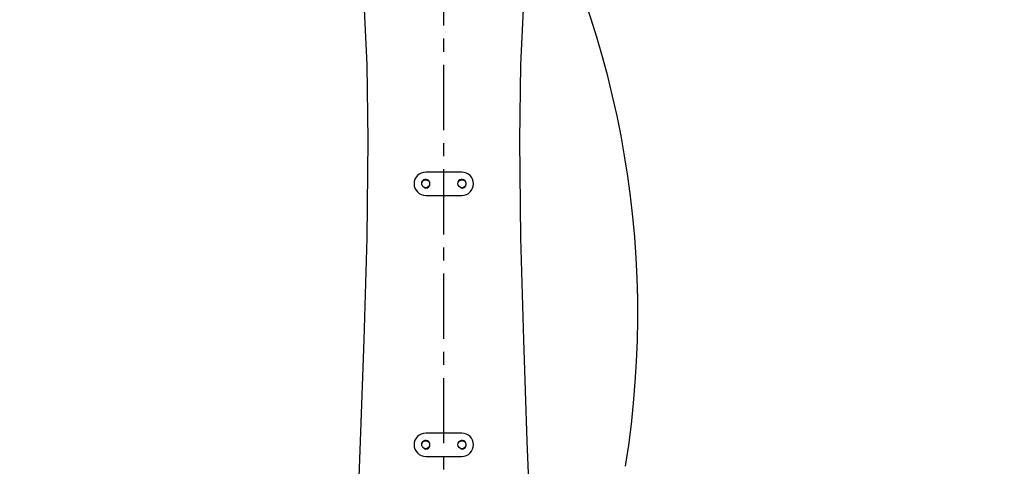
# Model space of a CAD drawing. Header units: millimetres. Extents: x 4086 to 10416, y 123 to 1549.
# Tile 94 of 99: x 9368 to 9481, y 1143 to 1194. Entities that reach past the tile are written whole.
import ezdxf

# ---------------------------------------------------------------- set-up
doc = ezdxf.new("R2010")
doc.units = ezdxf.units.MM
doc.linetypes.add('CENTER', pattern=[0.6, 0.375, -0.075, 0.075, -0.075])
for name, color, linetype in [('中心线', 7, 'Continuous'), ('尺寸标注', 7, 'Continuous'), ('运动范围', 7, 'Continuous')]:
    doc.layers.add(name, color=color, linetype=linetype)
doc.styles.add('思源黑', font='SourceHanSansCN-Normal.ttf')
doc.dimstyles.new('尺寸标注_1_6比例中六', dxfattribs={"dimtxt": 10, "dimasz": 8, "dimexe": 2, "dimexo": 1.5, "dimgap": 1, "dimtad": 1, "dimdec": 1, "dimlfac": 6, "dimdsep": 46, "dimtxsty": '思源黑', "dimcen": 0.09, "dimadec": 0, "dimazin": 0, "dimtp": 0.01, "dimtm": 0.01, "dimtfac": 1, "dimtdec": 1, "dimtofl": 0, "dimtmove": 0, "dimatfit": 3, "dimfxl": 1, "dimtolj": 1, "dimarcsym": 0})

# ---------------------------------------------------------------- blocks, each defined once
blk = doc.blocks.new('*D862')
at = {"layer": 'Defpoints', "color": 0}
for p in [(9192.21, 1210.84), (9411.59, 1210.84), (9400.93, 1109.18)]:
    blk.add_point(p, dxfattribs=at)
at = {"layer": '尺寸标注', "color": 0, "lineweight": -2}
for p, q in [((9410.09, 1210.84), (9190.21, 1210.84)), ((9192.21, 1117.18), (9192.21, 1202.84)), ((9399.43, 1109.18), (9190.21, 1109.18))]:
    blk.add_line(p, q, dxfattribs=at)
at = {"layer": '尺寸标注', "color": 0}
for points in [[(9193.55, 1202.84), (9190.88, 1202.84), (9192.21, 1210.84)], [(9190.88, 1117.18), (9193.55, 1117.18), (9192.21, 1109.18)]]:
    blk.add_solid(points, dxfattribs=at)
at = {"layer": '尺寸标注', "color": 0, "insert": (9186.04, 1159.91), "char_height": 10, "attachment_point": 5, "rotation": 90, "style": '思源黑'}
blk.add_mtext('\\A1;610', dxfattribs=at)
blk = doc.blocks.new('*D865')
at = {"layer": 'Defpoints', "color": 0}
for p in [(9217.92, 1160.01), (9391.26, 1031.05), (9217.92, 869.24)]:
    blk.add_point(p, dxfattribs=at)
at = {"layer": '尺寸标注', "color": 0, "lineweight": -2}
for p, q in [((9217.92, 1158.51), (9217.92, 867.24)), ((9391.26, 1029.55), (9391.26, 867.24)), ((9383.26, 869.24), (9225.92, 869.24))]:
    blk.add_line(p, q, dxfattribs=at)
at = {"layer": '尺寸标注', "color": 0}
for points in [[(9225.92, 870.57), (9225.92, 867.9), (9217.92, 869.24)], [(9383.26, 867.9), (9383.26, 870.57), (9391.26, 869.24)]]:
    blk.add_solid(points, dxfattribs=at)
at = {"layer": '尺寸标注', "color": 0, "insert": (9304.79, 875.42), "char_height": 10, "attachment_point": 5, "style": '思源黑'}
blk.add_mtext('\\A1;1040.2', dxfattribs=at)
blk = doc.blocks.new('*D872')
at = {"layer": 'Defpoints', "color": 0}
for p in [(9416.26, 1321.14), (9424.03, 1034.19), (9655.55, 1034.19)]:
    blk.add_point(p, dxfattribs=at)
at = {"layer": '尺寸标注', "color": 0, "lineweight": -2}
for p, q in [((9417.76, 1321.14), (9657.55, 1321.14)), ((9655.55, 1313.14), (9655.55, 1042.19)), ((9425.53, 1034.19), (9657.55, 1034.19))]:
    blk.add_line(p, q, dxfattribs=at)
at = {"layer": '尺寸标注', "color": 0}
for points in [[(9656.88, 1313.14), (9654.21, 1313.14), (9655.55, 1321.14)], [(9654.21, 1042.19), (9656.88, 1042.19), (9655.55, 1034.19)]]:
    blk.add_solid(points, dxfattribs=at)
at = {"layer": '尺寸标注', "color": 0, "insert": (9649.37, 1177.92), "char_height": 10, "attachment_point": 5, "rotation": 90, "style": '思源黑'}
blk.add_mtext('\\A1;1721.9', dxfattribs=at)

msp = doc.modelspace()

# ---------------------------------------------------------------- linework, layer by layer
at = {"layer": '中心线', "linetype": 'CENTER', "ltscale": 20}
msp.add_line((9416.26, 1109.18), (9416.26, 1206.169), dxfattribs=at)
at = {"layer": '运动范围', "linetype": 'Continuous'}
for p, q in [((9418.343, 1176.339), (9414.177, 1176.339)), ((9414.177, 1173.673), (9418.343, 1173.673)), ((9418.343, 1146.343), (9414.177, 1146.343)), ((9414.177, 1143.676), (9418.343, 1143.676))]:
    msp.add_line(p, q, dxfattribs=at)
for points in [[(9406.392, 1205.733), (9407.007, 1197.489), (9407.401, 1188.653), (9407.527, 1180.016)], [(9424.993, 1180.016), (9425.12, 1188.653), (9425.513, 1197.488)], [(9407.527, 1180.016), (9407.4, 1168.784), (9407.074, 1157.078), (9406.671, 1145.435)], [(9425.849, 1145.435), (9425.446, 1157.078), (9425.12, 1168.784), (9424.993, 1180.016)], [(9406.671, 1145.435), (9406.299, 1136.153), (9405.82, 1126.803)], [(9427.249, 1118.005), (9426.7, 1126.803), (9426.221, 1136.153), (9425.849, 1145.435)]]:
    msp.add_lwpolyline(points, dxfattribs=at)
for centre in [(9414.177, 1175.006), (9418.343, 1175.006), (9414.177, 1145.01), (9418.343, 1145.01)]:
    msp.add_circle(centre, 0.458, dxfattribs=at)
for centre, radius, start, end in [((9416.26, 1109.18), 211.961, 290, 150), ((9328.224, 1160.008), 110.306, 350.88553, 69.11447), ((9414.177, 1175.006), 1.333, 90, 270), ((9418.343, 1175.006), 1.333, 270, 90), ((9414.177, 1175.006), 0.5, 255, 195), ((9418.343, 1175.006), 0.5, 255, 195), ((9414.177, 1145.01), 1.333, 90, 270), ((9418.343, 1145.01), 1.333, 270, 90), ((9414.177, 1145.01), 0.5, 255, 195), ((9418.343, 1145.01), 0.5, 255, 195)]:
    msp.add_arc(centre, radius, start, end, dxfattribs=at)
msp.add_open_spline([(9416.26, 1173.186), (9416.261, 1173.233), (9416.261, 1173.376), (9416.264, 1173.518), (9416.26, 1173.613)], degree=3, knots=[0, 0, 0, 0, 9519.7311314, 28877.5498098, 28877.5498098, 28877.5498098, 28877.5498098], dxfattribs=at)

# ---------------------------------------------------------------- dimensions: what is measured, and where the dimension line sits
at = {"layer": '尺寸标注'}
for base, p1, p2, angle, text, picture, middle in [((9655.547, 1034.189), (9416.26, 1321.141), (9424.034, 1034.189), 270, '1721.9', '*D872', (9655.547, 1177.917)), ((9192.214, 1210.835), (9400.932, 1109.18), (9411.594, 1210.835), 90, '610', '*D862', (9192.214, 1159.91))]:
    dim = msp.add_linear_dim(base=base, p1=p1, p2=p2, angle=angle, text=text, dimstyle='尺寸标注_1_6比例中六', dxfattribs=at)
    dim.commit()
    dim.dimension.update_dxf_attribs({"geometry": picture, "text_midpoint": middle, "dimtype": 160})
dim = msp.add_linear_dim(base=(9217.918, 869.238), p1=(9391.263, 1031.051), p2=(9217.918, 1160.008), text='1040.2', dimstyle='尺寸标注_1_6比例中六', dxfattribs=at)
dim.commit()
dim.dimension.update_dxf_attribs({"geometry": '*D865', "text_midpoint": (9304.794, 869.238), "dimtype": 160})

doc.saveas('drawing.dxf')
